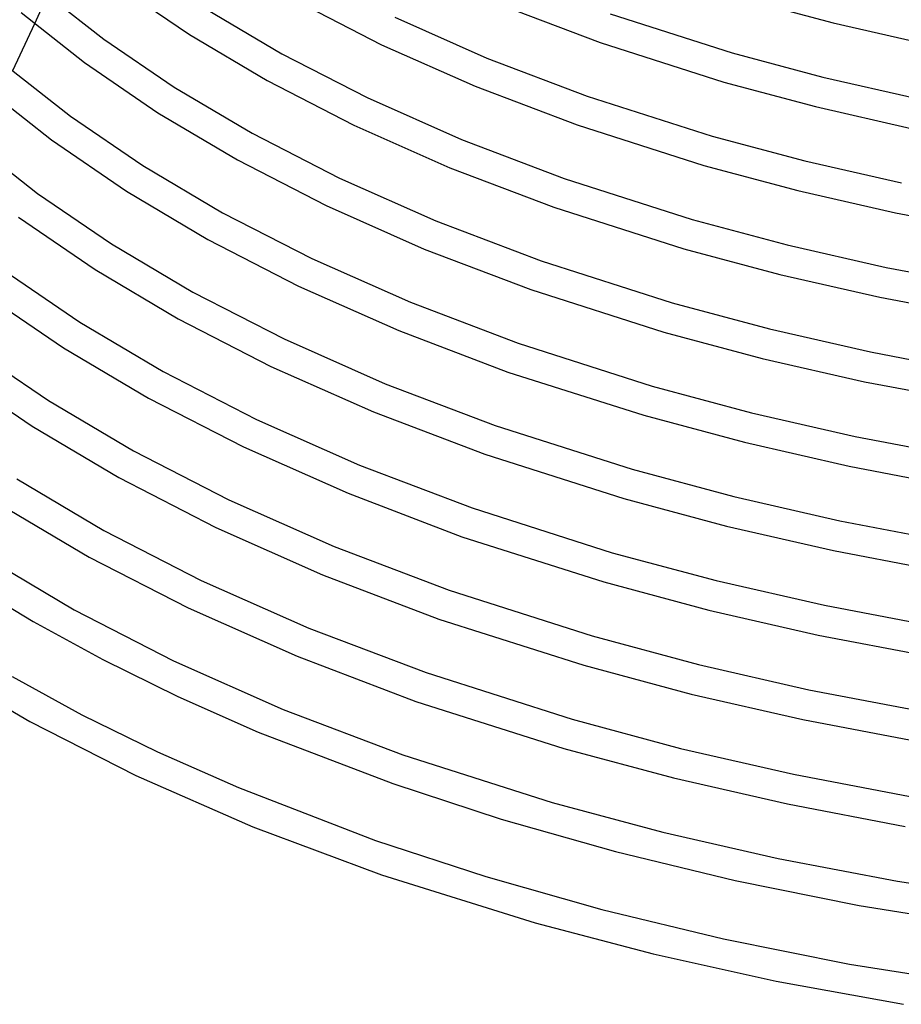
# Model space of a CAD drawing. Header units: millimetres. Extents: x -273 to 273, y -156 to 255.
# Tile 5 of 98: x -200 to -85, y -128 to 2. Entities that reach past the tile are written whole.
import ezdxf

# ---------------------------------------------------------------- set-up
doc = ezdxf.new("R2010")
doc.units = ezdxf.units.MM
doc.layers.add('HIDDEN', color=7, linetype='Continuous')
doc.layers.add('THICK', color=7, linetype='Continuous')

msp = doc.modelspace()

# ---------------------------------------------------------------- linework, layer by layer
at = {"layer": 'HIDDEN'}
msp.add_line((-196.51, 4.95), (-198.25, 1.2), dxfattribs=at)
at = {"layer": 'THICK'}
for p, q in [((-197.09, 5.45), (-189.14, -0.83)), ((-187.38, 6.24), (-177.92, -0.23)), ((-163.83, 4.16), (-152.7, -1.56)), ((-105.18, 4.47), (-93.44, 1.32)), ((-200, 2.67), (-191.69, -3.91)), ((-175.77, 3.15), (-165.79, -2.76)), ((-137.08, 3.68), (-124.04, -1.29)), ((-150.97, 2.05), (-138.89, -3.31)), ((-122.71, 2.49), (-106.7, -2.63)), ((-93.44, 1.32), (-81.22, -1.47)), ((-198.25, 1.2), (-201.11, -4.97)), ((-189.14, -0.83), (-179.9, -7.14)), ((-177.92, -0.23), (-167.73, -6.26)), ((-124.04, -1.29), (-107.8, -6.47)), ((-152.7, -1.56), (-140.42, -7.01)), ((-165.79, -2.76), (-154.6, -8.51)), ((-138.89, -3.31), (-125.73, -8.32)), ((-106.7, -2.63), (-94.82, -5.81)), ((-201.64, -4.53), (-193.49, -10.95)), ((-191.69, -3.91), (-182.04, -10.51)), ((-167.73, -6.26), (-156.32, -12.12)), ((-94.82, -5.81), (-82.45, -8.63)), ((-204.5, -7.34), (-196.02, -14.06)), ((-179.9, -7.14), (-169.68, -13.18)), ((-140.42, -7.01), (-127.06, -12.09)), ((-107.8, -6.47), (-95.76, -9.69)), ((-154.6, -8.51), (-142.23, -14)), ((-125.73, -8.32), (-109.32, -13.56)), ((-95.76, -9.69), (-83.24, -12.55)), ((-193.49, -10.95), (-184.02, -17.42)), ((-182.04, -10.51), (-171.62, -16.68)), ((-156.32, -12.12), (-143.75, -17.7)), ((-127.06, -12.09), (-110.43, -17.4)), ((-196.02, -14.06), (-186.17, -20.8)), ((-169.68, -13.18), (-158.23, -19.07)), ((-142.23, -14), (-128.75, -19.13)), ((-109.32, -13.56), (-97.15, -16.82)), ((-206.19, -14.5), (-197.85, -21.08)), ((-171.62, -16.68), (-159.95, -22.68)), ((-184.02, -17.42), (-173.57, -23.61)), ((-143.75, -17.7), (-130.08, -22.9)), ((-110.43, -17.4), (-98.1, -20.7)), ((-97.15, -16.82), (-84.48, -19.71)), ((-158.23, -19.07), (-145.57, -24.68)), ((-128.75, -19.13), (-111.95, -24.49)), ((-197.85, -21.08), (-188.15, -27.7)), ((-186.17, -20.8), (-175.51, -27.11)), ((-98.1, -20.7), (-85.28, -23.63)), ((-159.95, -22.68), (-147.09, -28.38)), ((-130.08, -22.9), (-113.05, -28.34)), ((-200.35, -24.2), (-190.29, -31.08)), ((-173.57, -23.61), (-161.85, -29.63)), ((-111.95, -24.49), (-99.48, -27.83)), ((-85.28, -23.63), (-72.03, -26.16)), ((-145.57, -24.68), (-131.77, -29.93)), ((-175.51, -27.11), (-163.58, -33.23)), ((-188.15, -27.7), (-177.47, -34.03)), ((-147.09, -28.38), (-133.1, -33.71)), ((-113.05, -28.34), (-100.44, -31.72)), ((-99.48, -27.83), (-86.51, -30.79)), ((-161.85, -29.63), (-148.9, -35.37)), ((-131.77, -29.93), (-114.57, -35.43)), ((-86.51, -30.79), (-73.09, -33.35)), ((-202.2, -31.21), (-192.28, -37.99)), ((-190.29, -31.08), (-179.4, -37.53)), ((-100.44, -31.72), (-87.31, -34.71)), ((-163.58, -33.23), (-150.43, -39.07)), ((-204.68, -34.35), (-194.42, -41.36)), ((-177.47, -34.03), (-165.48, -40.18)), ((-133.1, -33.71), (-115.68, -39.27)), ((-87.31, -34.71), (-73.75, -37.3)), ((-148.9, -35.37), (-134.79, -40.74)), ((-114.57, -35.43), (-101.81, -38.84)), ((-192.28, -37.99), (-181.36, -44.45)), ((-179.4, -37.53), (-167.21, -43.79)), ((-150.43, -39.07), (-136.12, -44.52)), ((-115.68, -39.27), (-102.77, -42.73)), ((-101.81, -38.84), (-88.54, -41.88)), ((-206.56, -41.33), (-196.4, -48.27)), ((-165.48, -40.18), (-152.24, -46.06)), ((-134.79, -40.74), (-117.2, -46.36)), ((-194.42, -41.36), (-183.29, -47.95)), ((-88.54, -41.88), (-74.8, -44.5)), ((-167.21, -43.79), (-153.76, -49.76)), ((-102.77, -42.73), (-89.34, -45.79)), ((-209.02, -44.49), (-198.55, -51.64)), ((-181.36, -44.45), (-169.11, -50.74)), ((-136.12, -44.52), (-118.3, -50.2)), ((-152.24, -46.06), (-137.81, -51.55)), ((-117.2, -46.36), (-104.15, -49.86)), ((-89.34, -45.79), (-75.46, -48.44)), ((-196.4, -48.27), (-185.25, -54.87)), ((-183.29, -47.95), (-170.83, -54.35)), ((-153.76, -49.76), (-139.14, -55.32)), ((-118.3, -50.2), (-105.1, -53.74)), ((-104.15, -49.86), (-90.56, -52.96)), ((-198.55, -51.64), (-187.18, -58.37)), ((-169.11, -50.74), (-155.58, -56.74)), ((-137.81, -51.55), (-119.82, -57.29)), ((-90.56, -52.96), (-76.51, -55.64)), ((-105.1, -53.74), (-91.36, -56.88)), ((-185.25, -54.87), (-172.74, -61.3)), ((-170.83, -54.35), (-157.1, -60.44)), ((-139.14, -55.32), (-120.93, -61.14)), ((-155.58, -56.74), (-140.83, -62.36)), ((-119.82, -57.29), (-106.48, -60.87)), ((-91.36, -56.88), (-77.16, -59.59)), ((-200.53, -58.55), (-189.14, -65.3)), ((-187.18, -58.37), (-174.46, -64.91)), ((-157.1, -60.44), (-142.16, -66.13)), ((-202.67, -61.93), (-191.07, -68.8)), ((-172.74, -61.3), (-158.91, -67.43)), ((-120.93, -61.14), (-107.43, -64.75)), ((-106.48, -60.87), (-92.59, -64.04)), ((-140.83, -62.36), (-122.45, -68.23)), ((-92.59, -64.04), (-78.22, -66.78)), ((-189.14, -65.3), (-176.36, -71.86)), ((-174.46, -64.91), (-160.44, -71.13)), ((-107.43, -64.75), (-93.39, -67.96)), ((-142.16, -66.13), (-123.55, -72.07)), ((-158.91, -67.43), (-143.85, -73.16)), ((-122.45, -68.23), (-108.81, -71.88)), ((-93.39, -67.96), (-78.87, -70.73)), ((-204.65, -68.84), (-193.03, -75.72)), ((-191.07, -68.8), (-178.09, -75.47)), ((-206.81, -72.2), (-198.42, -77.27)), ((-176.36, -71.86), (-162.25, -78.12)), ((-160.44, -71.13), (-145.18, -76.94)), ((-123.55, -72.07), (-109.76, -75.76)), ((-108.81, -71.88), (-94.61, -75.12)), ((-143.85, -73.16), (-125.07, -79.16)), ((-193.03, -75.72), (-179.99, -82.41)), ((-178.09, -75.47), (-163.77, -81.82)), ((-109.76, -75.76), (-95.42, -79.04)), ((-94.61, -75.12), (-79.93, -77.92)), ((-198.42, -77.27), (-189.29, -82.25)), ((-145.18, -76.94), (-126.18, -83)), ((-162.25, -78.12), (-146.87, -83.97)), ((-125.07, -79.16), (-111.14, -82.89)), ((-95.42, -79.04), (-80.59, -81.87)), ((-189.29, -82.25), (-179.44, -87.1)), ((-179.99, -82.41), (-165.59, -88.8)), ((-163.77, -81.82), (-148.2, -87.75)), ((-211.26, -83.09), (-198.86, -90.38)), ((-146.87, -83.97), (-127.7, -90.09)), ((-126.18, -83), (-112.09, -86.78)), ((-111.14, -82.89), (-96.63, -86.21)), ((-201.17, -84.5), (-192.01, -89.5)), ((-96.63, -86.21), (-81.63, -89.07)), ((-179.44, -87.1), (-168.88, -91.77)), ((-148.2, -87.75), (-128.8, -93.94)), ((-112.09, -86.78), (-97.44, -90.12)), ((-165.59, -88.8), (-149.89, -94.78)), ((-198.86, -90.38), (-184.94, -97.46)), ((-192.01, -89.5), (-182.11, -94.37)), ((-127.7, -90.09), (-113.46, -93.91)), ((-97.44, -90.12), (-82.3, -93.01)), ((-168.88, -91.77), (-151.24, -98.54)), ((-128.8, -93.94), (-114.42, -97.79)), ((-113.46, -93.91), (-98.65, -97.29)), ((-182.11, -94.37), (-171.49, -99.07)), ((-149.89, -94.78), (-130.32, -101.03)), ((-184.94, -97.46), (-169.58, -104.19)), ((-114.42, -97.79), (-99.46, -101.21)), ((-98.65, -97.29), (-83.33, -100.21)), ((-171.49, -99.07), (-153.51, -105.99)), ((-151.24, -98.54), (-136.99, -103.22)), ((-130.32, -101.03), (-115.79, -104.92)), ((-99.46, -101.21), (-83.99, -104.16)), ((-136.99, -103.22), (-121.99, -107.47)), ((-169.58, -104.19), (-152.73, -110.49)), ((-115.79, -104.92), (-100.67, -108.37)), ((-153.51, -105.99), (-139.04, -110.73)), ((-121.99, -107.47), (-106.31, -111.25)), ((-100.67, -108.37), (-85.03, -111.35)), ((-152.73, -110.49), (-132.55, -116.81)), ((-139.04, -110.73), (-123.79, -115.05)), ((-106.31, -111.25), (-90.06, -114.53)), ((-85.03, -111.35), (-68.96, -113.84)), ((-90.06, -114.53), (-68.75, -117.91)), ((-123.79, -115.05), (-107.85, -118.89)), ((-132.55, -116.81), (-117.05, -120.87)), ((-107.85, -118.89), (-91.31, -122.22)), ((-117.05, -120.87), (-100.91, -124.45)), ((-91.31, -122.22), (-69.66, -125.64)), ((-100.91, -124.45), (-84.23, -127.5))]:
    msp.add_line(p, q, dxfattribs=at)

doc.saveas('drawing.dxf')
